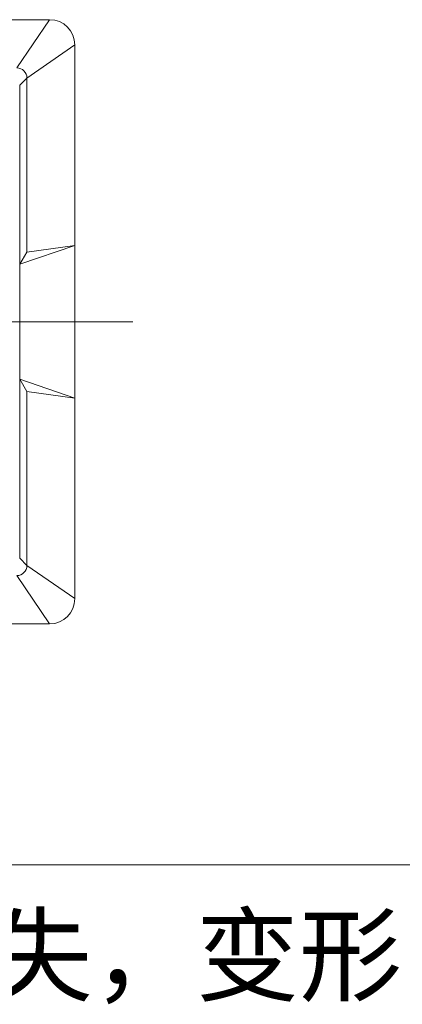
# Model space of a CAD drawing. Header units: millimetres. Extents: x 1290 to 1596, y 426 to 892.
# Tile 26 of 41: x 1434 to 1442, y 457 to 477. Entities that reach past the tile are written whole.
import ezdxf

# ---------------------------------------------------------------- set-up
doc = ezdxf.new("R2010")
doc.units = ezdxf.units.MM
doc.linetypes.add('CENTER', pattern=[50.8, 31.75, -6.35, 6.35, -6.35])
doc.layers.get('0').update_dxf_attribs({"lineweight": 20})
doc.layers.add('CEN', color=1, linetype='CENTER', lineweight=13)
doc.layers.add('DIM 标注', color=3, linetype='Continuous', lineweight=9)
doc.styles.add('ROMANS', font='romans.shx')
doc.dimstyles.new('DIM', dxfattribs={"dimscale": 0.25, "dimtxt": 2, "dimasz": 2, "dimexe": 0.6, "dimexo": 0.6, "dimgap": 0.3, "dimtad": 1, "dimzin": 1, "dimdsep": 46, "dimtxsty": 'ROMANS', "dimcen": 1, "dimclrd": 3, "dimclre": 3, "dimclrt": 3, "dimadec": 0, "dimazin": 0, "dimtp": 0.001, "dimtm": 0.001, "dimtfac": 0.65, "dimtmove": 0, "dimatfit": 3, "dimfxl": 0.5, "dimtolj": 1, "dimarcsym": 0})

msp = doc.modelspace()

# ---------------------------------------------------------------- linework, layer by layer
at = {"color": 4}
for p, q in [((1422.739, 476.976), (1434.721, 476.976)), ((1434.721, 476.976), (1434.072, 476.021)), ((1434.272, 475.821), (1435.221, 476.476)), ((1435.221, 476.476), (1435.221, 470.997)), ((1434.128, 475.677), (1434.272, 475.821)), ((1434.128, 475.677), (1434.128, 470.997)), ((1434.272, 475.821), (1434.272, 472.375)), ((1435.221, 472.507), (1434.128, 472.135)), ((1434.128, 472.135), (1434.272, 472.375)), ((1434.272, 472.375), (1435.221, 472.507)), ((1434.128, 466.317), (1434.128, 470.997)), ((1435.221, 465.519), (1435.221, 470.997)), ((1434.128, 469.859), (1434.272, 469.619)), ((1435.221, 469.488), (1434.128, 469.859)), ((1434.272, 466.174), (1434.272, 469.619)), ((1434.272, 469.619), (1435.221, 469.488)), ((1434.128, 466.317), (1434.272, 466.174)), ((1434.272, 466.174), (1435.221, 465.519)), ((1434.721, 465.019), (1434.072, 465.974)), ((1422.739, 465.019), (1434.721, 465.019)), ((1401.231, 460.247), (1456.552, 460.247))]:
    msp.add_line(p, q, dxfattribs=at)
for centre, radius, start, end in [((1434.721, 476.476), 0.5, 0, 90), ((1434.072, 475.821), 0.2, 0, 90), ((1434.072, 466.174), 0.2, 270, 0), ((1434.721, 465.519), 0.5, 270, 0)]:
    msp.add_arc(centre, radius, start, end, dxfattribs=at)
at = {"layer": 'CEN', "linetype": 'CENTER', "ltscale": 10}
msp.add_line((1401.231, 470.997), (1436.369, 470.997), dxfattribs=at)

# ---------------------------------------------------------------- texts
at = {"layer": 'DIM 标注', "color": 3, "insert": (1441.707, 459.209), "char_height": 1.5, "width": 23.69114, "attachment_point": 3, "style": 'ROMANS'}
msp.add_mtext('\\A1;{\\fSimSun|b0|i0|c134|p2;凸台不可缺失，变形}', dxfattribs=at)

# ---------------------------------------------------------------- leaders
at = {"layer": 'DIM 标注', "annotation_type": 0, "has_hookline": 1, "hookline_direction": 1, "text_width": 18.825}
msp.add_leader([(1444.838, 466.798), (1443.234, 458.709), (1442.234, 458.709)], dimstyle='DIM', override={"dimscale": 0.5, "dimgap": 0.4, "dimtad": 0, "dimfxl": 1.25}, dxfattribs=at)

doc.saveas('drawing.dxf')
